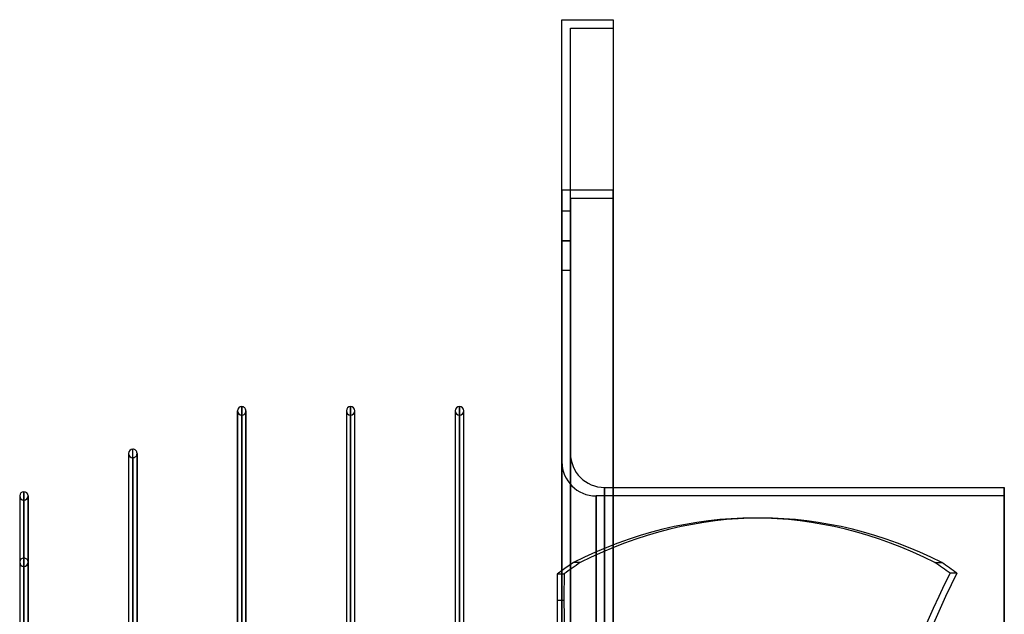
# Model space of a CAD drawing. Header units: millimetres. Extents: x -132 to 52, y -156 to 156.
# Tile 79 of 79: x -64 to 52, y 86 to 156. Entities that reach past the tile are written whole.
import ezdxf

# ---------------------------------------------------------------- set-up
doc = ezdxf.new("R2010")
doc.units = ezdxf.units.MM
doc.layers.add('MAIN-1', color=7, linetype='Continuous')

msp = doc.modelspace()

# ---------------------------------------------------------------- linework, layer by layer
at = {"layer": 'MAIN-1'}
for p, q in [((0, 136), (0, 156)), ((0, 156), (0, 156)), ((0, 136), (0, 156)), ((0, 156), (6, 156)), ((0, 156), (6, 156)), ((6, 156), (6, 136)), ((6, 156), (6, 136)), ((6, 156), (6, 156)), ((1, 135), (1, 155)), ((1, 155), (1, 155)), ((1, 135), (1, 155)), ((1, 155), (6, 155)), ((1, 155), (6, 155)), ((6, 155), (6, 135)), ((6, 155), (6, 155)), ((6, 155), (6, 135)), ((0, 136), (0, -136)), ((0, -136), (0, 136)), ((0, 136), (6, 136)), ((0, 136), (6, 136)), ((6, -136), (6, 136)), ((6, 136), (6, -136)), ((1, 135), (1, -135)), ((1, -135), (1, 135)), ((1, 135), (6, 135)), ((1, 135), (6, 135)), ((6, -135), (6, 135)), ((6, 135), (6, -135)), ((0, 130), (0, 133.5)), ((0, 130), (0, 133.5)), ((1, 133.5), (0, 133.5)), ((1, 133.5), (0, 133.5)), ((1, 133.5), (1, 130)), ((1, 133.5), (1, 130)), ((1, 130), (0, 130)), ((0, 130), (1, 130)), ((1, 130), (0, 130)), ((0, 130), (1, 130)), ((0, 126.5), (0, 130)), ((0, 126.5), (0, 130)), ((1, 130), (1, 126.5)), ((1, 130), (1, 126.5)), ((1, 126.5), (0, 126.5)), ((1, 126.5), (0, 126.5)), ((-38.15, 80.01), (-38.15, 110)), ((-38.15, 110), (-38.15, 109.88)), ((-37.65, 80.12), (-37.65, 110.5)), ((-37.65, 110.5), (-37.65, 80.12)), ((-37.15, 110), (-37.15, 80.12)), ((-37.15, 109.88), (-37.15, 110)), ((-25.35, 110), (-25.35, 80.12)), ((-25.35, 110), (-25.35, 109.88)), ((-24.85, 80.12), (-24.85, 110.5)), ((-24.85, 110.5), (-24.85, 80.12)), ((-24.35, 80.12), (-24.35, 110)), ((-24.35, 109.88), (-24.35, 110)), ((-12.55, 110), (-12.55, 80.12)), ((-12.55, 110), (-12.55, 109.88)), ((-12.05, 80.12), (-12.05, 110.5)), ((-12.05, 110.5), (-12.05, 80.12)), ((-11.55, 80.12), (-11.55, 110)), ((-11.55, 109.88), (-11.55, 110)), ((-38.15, 109.88), (-38.15, 79.86)), ((-37.65, 109.5), (-37.65, 79.39)), ((-37.15, 79.87), (-37.15, 109.88)), ((-25.35, 109.88), (-25.35, 79.87)), ((-24.85, 109.5), (-24.85, 79.37)), ((-24.35, 79.87), (-24.35, 109.88)), ((-12.55, 109.88), (-12.55, 79.87)), ((-12.05, 109.5), (-12.05, 79.37)), ((-11.55, 79.87), (-11.55, 109.88)), ((-50.45, 76.6), (-50.45, 105.5)), ((-50.45, 76.62), (-50.45, 105.5)), ((-50.95, 105), (-50.95, 76.48)), ((-50.95, 105), (-50.95, 104.88)), ((-50.95, 104.88), (-50.95, 76.33)), ((-50.45, 104.5), (-50.45, 75.85)), ((-49.95, 105), (-49.95, 76.75)), ((-49.95, 104.88), (-49.95, 105)), ((-49.95, 76.31), (-49.95, 104.88)), ((1, 105), (1, 0)), ((0, 0), (0, 104)), ((5, 101), (6, 101)), ((5, 101), (5, 0)), ((5, 0), (5, 101)), ((6, 101), (52, 101)), ((52, 101), (52, -101)), ((52, -101), (52, 101)), ((-63.75, 100), (-63.75, 72.86)), ((-63.75, 100), (-63.75, 99.89)), ((-63.75, 99.89), (-63.75, 72.67)), ((-63.25, 73.06), (-63.25, 100.5)), ((-63.25, 100.5), (-63.25, 73.08)), ((-62.75, 100), (-62.75, 73.22)), ((-62.75, 99.89), (-62.75, 100)), ((-62.75, 72.78), (-62.75, 99.89)), ((4, 100), (4, 0)), ((52, 100), (4, 100)), ((4, 0), (4, 100)), ((52, -100), (52, 100)), ((52, 100), (52, -100)), ((-63.25, 99.5), (-63.25, 72.45)), ((23.4, 97.4), (22.6, 97.4)), ((-63.25, 67.64), (-63.25, 92.7)), ((-63.75, 92.2), (-63.75, 72.67)), ((-63.75, 92.2), (-63.75, 67.15)), ((-63.25, 91.7), (-63.25, 66.93)), ((-62.75, 92.2), (-62.75, 72.78)), ((-62.75, 67.15), (-62.75, 92.2)), ((2.15, 92.16), (1.35, 92.16)), ((43.85, 92.16), (44.65, 92.16)), ((-0.55, 90.83), (0, 90.83)), ((0, 90.83), (0.26, 90.83)), ((46.42, 90.92), (45.61, 90.92)), ((0, 87.71), (-0.58, 87.71)), ((0.23, 87.71), (0, 87.71))]:
    msp.add_line(p, q, dxfattribs=at)
for centre, radius, start, end in [((-37.65, 110), 0.5, 90.0002, 180), ((-37.65, 110), 0.5, 180, 269.9998), ((-37.65, 110), 0.5, 0, 90.0002), ((-37.65, 110), 0.5, 269.9998, 0), ((-24.85, 110), 0.5, 90, 180), ((-24.85, 110), 0.5, 180, 270), ((-24.85, 110), 0.5, 0, 90), ((-24.85, 110), 0.5, 270, 0), ((-12.05, 110), 0.5, 90, 180), ((-12.05, 110), 0.5, 180, 270), ((-12.05, 110), 0.5, 0, 90), ((-12.05, 110), 0.5, 270, 0), ((-50.45, 105), 0.5, 90.0001, 180), ((-50.45, 105), 0.5, 0, 90.0001), ((-50.45, 105), 0.5, 180, 269.9999), ((-50.45, 105), 0.5, 269.9999, 0), ((5, 105), 4, 180, 270), ((4, 104), 4, 180, 270), ((-63.25, 100), 0.5, 90, 180), ((-63.25, 100), 0.5, 180, 270), ((-63.25, 100), 0.5, 0, 90), ((-63.25, 100), 0.5, 270, 0), ((-63.25, 92.2), 0.5, 90, 180.0003), ((-63.25, 92.2), 0.5, 359.9997, 90), ((-63.25, 92.2), 0.5, 180.0003, 270), ((-63.25, 92.2), 0.5, 270, 359.9997)]:
    msp.add_arc(centre, radius, start, end, dxfattribs=at)
for centre, major_axis, start_param, end_param in [((22.6, -30), (0, -127.4), 3.141593, 3.429322), ((23.4, -30), (0, 127.4), 0, 0.28773), ((22.6, -30), (0, -127.4), 2.853863, 3.141593), ((23.4, -30), (0, 127.4), -0.28773, 0), ((22.6, 0), (0, -99), -2.767764, -2.742806), ((23.4, 0), (0, 99), 0.373829, 0.409086), ((22.6, 0), (0, -99), 2.734888, 2.767764), ((23.4, 0), (0, 99), -0.406705, -0.373829), ((60.55, 87.71), (0, -104), -1.600804, -1.570796), ((22.6, 0), (0, -99), -2.742806, -2.732507), ((61.36, 87.71), (0, 104), 1.540788, 1.570796), ((92.09, 23.36), (0, -104), -2.277912, -1.73342), ((92.9, 23.36), (0, -104), -2.277912, -1.73342), ((60.55, 87.71), (0, -104), -1.570796, -1.541359), ((61.36, 87.71), (0, 104), 1.570796, 2.13685)]:
    msp.add_ellipse(centre, major_axis=major_axis, ratio=0.587785, start_param=start_param, end_param=end_param, dxfattribs=at)

doc.saveas('drawing.dxf')
